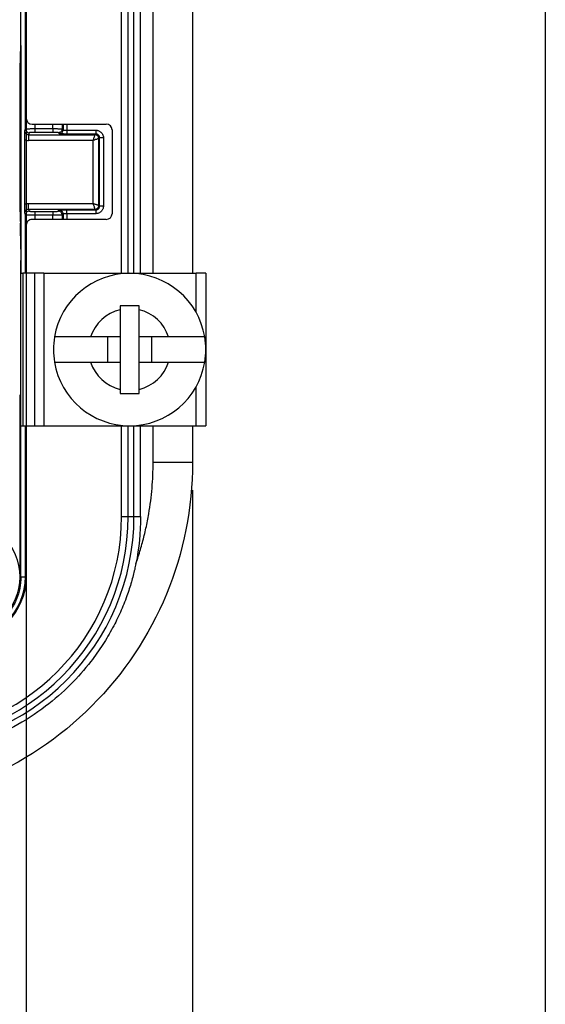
# Model space of a CAD drawing. Extents: x 3 to 428, y 3 to 275.
# Tile 39 of 42: x 404 to 428, y 98 to 144. Entities that reach past the tile are written whole.
import ezdxf

# ---------------------------------------------------------------- set-up
doc = ezdxf.new("R2010")
doc.units = 0
doc.linetypes.add('SLD-SOLID', pattern=[0])
doc.layers.get('0').update_dxf_attribs({"linetype": 'CONTINUOUS'})
doc.layers.add('BORDER', color=7, linetype='SLD-SOLID')
doc.layers.add('DIMENSION', color=7, linetype='SLD-SOLID')
doc.styles.add('SLDTEXTSTYLE1', font='Gothic.ttf', dxfattribs={"width": 0.913})
doc.dimstyles.new('SLDDIMSTYLE2', dxfattribs={"dimtxt": 3.175, "dimasz": 3.302, "dimexe": 0, "dimexo": 0.0625, "dimgap": 0.79375, "dimtad": 0, "dimtih": 1, "dimtoh": 1, "dimdec": 0, "dimlfac": 1.142857, "dimrnd": 1e-09, "dimzin": 12, "dimdsep": 46, "dimtxsty": 'SLDTEXTSTYLE1', "dimsah": 1, "dimcen": 0.09, "dimadec": 0, "dimazin": 0, "dimtfac": 1, "dimtdec": 0, "dimtofl": 0, "dimtmove": 0, "dimatfit": 3, "dimfxl": 1, "dimtolj": 1, "dimtzin": 12, "dimarcsym": 0})

# ---------------------------------------------------------------- blocks, each defined once
blk = doc.blocks.new('_D_7')
at = {"layer": 'DIMENSION'}
for p, q in [((292.199, 170.543), (292.199, 93.039)), ((403.955, 170.543), (403.955, 93.039)), ((292.199, 96.214), (346.197, 96.214)), ((403.955, 96.214), (353.235, 96.214))]:
    blk.add_line(p, q, dxfattribs=at)
for points in [[(292.199, 96.214), (295.501, 95.706), (295.501, 96.722)], [(403.955, 96.214), (400.653, 96.722), (400.653, 95.706)]]:
    blk.add_solid(points, dxfattribs=at)
at = {"layer": 'DIMENSION', "insert": (346.197, 97.75), "char_height": 3.175, "attachment_point": 1, "style": 'SLDTEXTSTYLE1'}
blk.add_mtext('128', dxfattribs=at)
blk = doc.blocks.new('_D_9')
at = {"layer": 'DIMENSION'}
for p, q in [((403.955, 170.543), (403.955, 93.039)), ((411.593, 122.068), (411.593, 93.039)), ((403.955, 96.214), (411.593, 96.214)), ((411.593, 96.214), (418.624, 96.214))]:
    blk.add_line(p, q, dxfattribs=at)
for points in [[(403.955, 96.214), (407.257, 95.706), (407.257, 96.722)], [(411.593, 96.214), (408.291, 96.722), (408.291, 95.706)]]:
    blk.add_solid(points, dxfattribs=at)
at = {"layer": 'DIMENSION', "insert": (418.624, 97.75), "char_height": 3.175, "attachment_point": 1, "style": 'SLDTEXTSTYLE1'}
blk.add_mtext('9', dxfattribs=at)

msp = doc.modelspace()

# ---------------------------------------------------------------- linework, layer by layer
at = {"color": 7, "linetype": 'SLD-SOLID'}
for p, q in [((403.7084, 142.5697), (403.7084, 187.9656)), ((408.33, 132.0269), (408.33, 185.201)), ((409.205, 132.0269), (409.205, 185.201)), ((411.5934, 182.7156), (411.5934, 132.0269)), ((403.9169, 138.6578), (403.9169, 167.396)), ((403.955, 166.9131), (403.955, 139.1406)), ((403.6909, 142.4969), (403.6957, 142.4896)), ((403.6984, 142.5564), (403.7084, 142.5697)), ((403.6763, 134.8519), (403.6763, 141.6819)), ((403.7106, 141.6149), (403.7106, 132.0269)), ((404.2176, 138.8781), (407.63, 138.8781)), ((403.8861, 138.5654), (403.9169, 138.6578)), ((404.0919, 138.483), (404.0608, 138.3899)), ((404.0608, 138.3899), (404.0608, 138.1277)), ((404.0608, 138.3899), (407.1154, 138.3899)), ((404.3543, 138.6713), (405.1669, 138.6713)), ((405.1669, 138.4966), (404.3543, 138.4966)), ((405.1669, 138.6713), (405.1669, 138.4966)), ((405.472, 138.4406), (405.4291, 138.4835)), ((405.6038, 138.6583), (405.6468, 138.6153)), ((405.8216, 138.5979), (407.1487, 138.5979)), ((405.8216, 138.4297), (405.8216, 138.4232)), ((407.1487, 138.4232), (405.8216, 138.4232)), ((407.1154, 138.3899), (407.1487, 138.4232)), ((407.1487, 138.5979), (407.1487, 138.4232)), ((407.8925, 138.6156), (407.8925, 134.7656)), ((403.8816, 135.1976), (403.8816, 138.1662)), ((407.028, 138.1277), (404.0608, 138.1277)), ((407.028, 135.236), (407.028, 138.1277)), ((407.2901, 138.2151), (407.3234, 138.2484)), ((407.2901, 135.1486), (407.2901, 138.2151)), ((407.3234, 135.1153), (407.3234, 138.2484)), ((407.4982, 138.2484), (407.4982, 135.1153)), ((404.0608, 135.236), (407.028, 135.236)), ((403.9169, 134.706), (403.8861, 134.7983)), ((404.0608, 134.9739), (407.1154, 134.9739)), ((404.0608, 134.9739), (404.0919, 134.8807)), ((404.3543, 134.8672), (405.1669, 134.8672)), ((405.4291, 134.8802), (405.472, 134.9232)), ((405.6468, 134.7484), (405.6038, 134.7055)), ((405.8216, 134.9406), (407.1487, 134.9406)), ((405.8216, 134.7658), (405.8216, 134.9406)), ((407.1487, 134.7658), (405.8216, 134.7658)), ((407.1487, 134.9406), (407.1154, 134.9739)), ((407.1487, 134.9406), (407.1487, 134.7658)), ((407.2901, 135.1486), (407.3234, 135.1153)), ((407.4982, 135.1153), (407.3234, 135.1153)), ((403.7039, 133.1334), (403.6807, 134.3329)), ((407.63, 134.5031), (404.2176, 134.5031)), ((405.1669, 134.6924), (404.3543, 134.6924)), ((403.955, 134.2406), (403.955, 132.0269)), ((403.7084, 118.0881), (403.7084, 132.6143)), ((403.7084, 132.0269), (403.802, 132.0269)), ((403.802, 132.0269), (403.802, 125.0269)), ((404.327, 132.0269), (403.802, 132.0269)), ((404.327, 132.0269), (404.327, 125.0269)), ((404.7645, 132.0269), (404.327, 132.0269)), ((404.7645, 132.0269), (404.7645, 125.0269)), ((404.7645, 132.0269), (411.7645, 132.0269)), ((412.202, 132.0269), (411.7645, 132.0269)), ((412.202, 132.0269), (412.202, 125.0269)), ((408.2645, 130.5394), (408.2645, 130.3565)), ((408.2645, 130.3565), (408.2645, 129.1044)), ((409.1395, 130.3565), (409.1395, 130.5394)), ((409.1395, 129.1044), (409.1395, 130.3565)), ((408.2645, 129.1044), (406.9116, 129.1044)), ((407.7045, 127.9494), (407.7045, 129.1044)), ((408.2645, 129.1044), (408.2645, 127.9494)), ((410.4925, 129.1044), (409.1395, 129.1044)), ((409.1395, 127.9494), (409.1395, 129.1044)), ((409.6995, 129.1044), (409.6995, 127.9494)), ((406.9116, 127.9494), (408.2645, 127.9494)), ((408.2645, 127.9494), (408.2645, 126.6972)), ((409.1395, 126.6972), (409.1395, 127.9494)), ((409.1395, 127.9494), (410.4925, 127.9494)), ((408.2645, 126.6972), (408.2645, 126.5144)), ((409.1395, 126.5144), (409.1395, 126.6972)), ((403.7084, 125.0269), (403.802, 125.0269)), ((403.802, 125.0269), (404.327, 125.0269)), ((403.955, 125.0269), (403.955, 118.0881)), ((404.327, 125.0269), (404.7645, 125.0269)), ((404.7645, 125.0269), (411.7645, 125.0269)), ((408.33, 120.8528), (408.33, 125.0269)), ((409.205, 120.8528), (409.205, 125.0269)), ((411.5934, 125.0269), (411.5934, 123.3381)), ((411.7645, 125.0269), (412.202, 125.0269)), ((411.5934, 123.3381), (409.7821, 123.3381)), ((408.33, 120.8528), (408.6334, 120.8528)), ((408.6334, 120.8528), (408.9015, 120.8528)), ((408.9015, 120.8528), (409.205, 120.8528))]:
    msp.add_line(p, q, dxfattribs=at)
at = {"color": 8, "linetype": 'SLD-SOLID'}
for p, q in [((408.6334, 132.0269), (408.6334, 185.201)), ((408.9015, 132.0269), (408.9015, 185.201)), ((409.7821, 132.0269), (409.7821, 182.7156)), ((403.6957, 142.4896), (403.6904, 142.4896)), ((403.6763, 141.6149), (403.7106, 141.6149)), ((404.3543, 138.8781), (404.3543, 138.6713)), ((405.1669, 138.6713), (405.1669, 138.8781)), ((405.6038, 138.8781), (405.6038, 138.6583)), ((405.6468, 138.8781), (405.6468, 138.6153)), ((405.8216, 138.8781), (405.8216, 138.5979)), ((405.6468, 134.7484), (405.6468, 134.5031)), ((405.8216, 134.7658), (405.8216, 134.5031)), ((403.9169, 132.0269), (403.9169, 134.706)), ((404.3543, 134.6924), (404.3543, 134.5031)), ((405.1669, 134.5031), (405.1669, 134.6924)), ((405.6038, 134.7055), (405.6038, 134.5031)), ((411.7645, 130.2213), (411.7645, 132.0269)), ((411.7645, 125.0269), (411.7645, 126.8324)), ((403.6508, 126.4404), (403.6508, 118.2705)), ((403.9169, 118.0881), (403.9169, 125.0269)), ((408.6334, 120.8528), (408.6334, 125.0269)), ((408.9015, 120.8528), (408.9015, 125.0269)), ((409.7821, 123.3381), (409.7821, 125.0269)), ((403.6571, 118.0881), (403.7084, 118.0881)), ((403.7084, 118.0881), (403.9169, 118.0881)), ((403.955, 118.0881), (403.9169, 118.0881))]:
    msp.add_line(p, q, dxfattribs=at)
at = {"color": 7, "linetype": 'SLD-SOLID'}
msp.add_circle((401.0321, 118.0881), 2.625, dxfattribs=at)
for centre, radius, start, end in [((407.63, 138.6156), 0.2625, 0, 90), ((404.0919, 138.6581), 0.1751, 180.09612, 269.97277), ((405.4715, 138.6159), 0.1753, 270.1833, 359.8183), ((407.1148, 138.2146), 0.1753, 0.1817, 89.8167), ((404.0919, 134.7057), 0.1751, 90.02746, 179.90366), ((405.4285, 134.7049), 0.1753, 0.18331, 89.81722), ((407.63, 134.7656), 0.2625, 270, 0), ((408.702, 128.5269), 3.5, 9.49723, 170.50277), ((408.702, 128.5269), 1.8812, 103.44773, 162.12287), ((408.702, 128.5269), 1.8812, 17.87713, 76.55227), ((408.702, 128.5269), 3.5, 170.50277, 189.49723), ((408.702, 128.5269), 3.5, 350.50277, 9.49723), ((408.702, 128.5269), 3.5, 189.49723, 350.50277), ((408.702, 128.5269), 1.8812, 197.87713, 256.55227), ((408.702, 128.5269), 1.8812, 283.44773, 342.12287), ((398.2675, 120.8528), 10.6341, 270, 0), ((398.2675, 120.8528), 10.3659, 270, 0), ((398.2675, 120.8528), 10.0625, 270, 0), ((401.0321, 118.0881), 2.9229, 270, 0), ((401.0321, 118.0881), 2.8848, 270, 0)]:
    msp.add_arc(centre, radius, start, end, dxfattribs=at)
for centre, major_axis, ratio, start_param, end_param in [((403.6992, 141.6819), (0, 0.875), 0.0261859, 0.0349066, 1.5707963), ((404.2176, 139.1406), (-0.2626, 0), 0.9996573, 0, 1.5707963), ((403.6992, 134.8519), (0, 0.875), 0.0261859, 1.5707963, 2.2058231), ((404.2176, 134.2406), (0.2626, 0), 0.9996573, 1.5707963, 3.1415927)]:
    msp.add_ellipse(centre, major_axis=major_axis, ratio=ratio, start_param=start_param, end_param=end_param, dxfattribs=at)
for points, knots in [([(403.6957, 142.4896), (403.6963, 142.4879), (403.6974, 142.4846), (403.699, 142.4686), (403.7005, 142.4443), (403.7022, 142.4033), (403.7042, 142.3334), (403.7063, 142.2282), (403.7081, 142.1076), (403.7095, 141.9664), (403.7104, 141.8007), (403.7105, 141.6784), (403.7106, 141.6149)], [0, 0, 0, 0, 0.0717122, 0.140268, 0.2063785, 0.2708362, 0.3807413, 0.5001923, 0.6193283, 0.7295399, 0.8597108, 1, 1, 1, 1]), ([(403.8816, 138.1662), (403.8816, 138.1842), (403.8817, 138.2205), (403.8819, 138.2744), (403.8823, 138.3274), (403.8828, 138.3786), (403.8835, 138.4283), (403.8846, 138.4927), (403.8855, 138.5361), (403.8861, 138.5654)], [0, 0, 0, 0, 0.1098026, 0.2212223, 0.3369398, 0.4593537, 0.5832844, 0.7188621, 1, 1, 1, 1]), ([(404.0608, 138.3899), (404.015, 138.3898), (403.9695, 138.4087), (403.9048, 138.4737), (403.8861, 138.5195), (403.8861, 138.5654)], [0, 0, 0, 0, 0.5, 0.5, 1, 1, 1, 1]), ([(403.9169, 138.6578), (403.9182, 138.6585), (403.9207, 138.6598), (403.9359, 138.6618), (403.958, 138.6636), (403.9867, 138.6653), (404.0206, 138.6667), (404.0585, 138.668), (404.0992, 138.669), (404.1418, 138.6698), (404.1854, 138.6704), (404.2289, 138.6709), (404.2719, 138.6711), (404.3136, 138.6713), (404.341, 138.6713), (404.3543, 138.6713)], [0, 0, 0, 0, 0.0948562, 0.1867216, 0.2756018, 0.3614998, 0.4444169, 0.5243524, 0.6013006, 0.6752569, 0.7462148, 0.8141726, 0.8791243, 0.9410697, 1, 1, 1, 1]), ([(404.3543, 138.4966), (404.3398, 138.4965), (404.311, 138.4964), (404.269, 138.4959), (404.2256, 138.4949), (404.1823, 138.4933), (404.138, 138.4908), (404.1005, 138.4874), (404.0948, 138.4845), (404.0919, 138.483)], [0, 0, 0, 0, 0.1070832, 0.2120342, 0.3175747, 0.4540387, 0.594293, 0.7952494, 1, 1, 1, 1]), ([(404.3543, 138.6713), (404.3543, 138.6307), (404.3543, 138.584), (404.3543, 138.5167), (404.3543, 138.4986), (404.3543, 138.4966)], [0, 0, 0, 0, 0.5, 0.5, 1, 1, 1, 1]), ([(405.1669, 138.6713), (405.1861, 138.6713), (405.2256, 138.6713), (405.286, 138.6709), (405.3478, 138.6703), (405.4092, 138.6693), (405.4674, 138.6679), (405.5198, 138.666), (405.5626, 138.6637), (405.5939, 138.6611), (405.6005, 138.6592), (405.6038, 138.6583)], [0, 0, 0, 0, 0.086328, 0.1788413, 0.277543, 0.3824378, 0.493531, 0.6108308, 0.734343, 0.8640671, 1, 1, 1, 1]), ([(405.4291, 138.4835), (405.4275, 138.4843), (405.4244, 138.4858), (405.4109, 138.488), (405.3901, 138.4902), (405.3597, 138.4923), (405.3128, 138.4944), (405.248, 138.4962), (405.1941, 138.4964), (405.1669, 138.4966)], [0, 0, 0, 0, 0.1115487, 0.2205695, 0.3299733, 0.4613328, 0.595838, 0.7960949, 1, 1, 1, 1]), ([(405.6038, 138.6583), (405.6037, 138.6126), (405.5848, 138.5672), (405.5201, 138.5025), (405.4748, 138.4836), (405.4291, 138.4835)], [0, 0, 0, 0, 0.5, 0.5, 1, 1, 1, 1]), ([(405.6468, 138.6153), (405.6484, 138.6139), (405.6515, 138.6112), (405.6668, 138.6077), (405.6876, 138.6047), (405.7125, 138.6023), (405.7396, 138.6003), (405.7675, 138.599), (405.7949, 138.5981), (405.8129, 138.598), (405.8216, 138.5979)], [0, 0, 0, 0, 0.1526721, 0.2974162, 0.4342394, 0.5631512, 0.6841641, 0.7972946, 0.902564, 1, 1, 1, 1]), ([(405.8216, 138.4232), (405.7944, 138.4232), (405.7617, 138.4233), (405.7314, 138.4239), (405.7263, 138.424)], [0, 0, 0, 0, 0.8296623, 1, 1, 1, 1]), ([(407.028, 138.1277), (407.0334, 138.1439), (407.0439, 138.175), (407.0583, 138.2185), (407.0707, 138.256), (407.0812, 138.2875), (407.0953, 138.3297), (407.1102, 138.3749), (407.1137, 138.385), (407.1154, 138.3899)], [0, 0, 0, 0, 0.1253132, 0.2406656, 0.3460799, 0.4415879, 0.5272343, 0.772024, 1, 1, 1, 1]), ([(407.1487, 138.5979), (407.1674, 138.5971), (407.2044, 138.5953), (407.2583, 138.582), (407.3093, 138.5606), (407.3621, 138.5279), (407.4137, 138.4809), (407.4592, 138.4153), (407.4917, 138.3366), (407.496, 138.2782), (407.4982, 138.2484)], [0, 0, 0, 0, 0.1025042, 0.2022952, 0.3019065, 0.4038847, 0.5409629, 0.6808873, 0.8377091, 1, 1, 1, 1]), ([(407.3234, 138.2484), (407.3226, 138.2615), (407.321, 138.2878), (407.3075, 138.3251), (407.2866, 138.3586), (407.2587, 138.3865), (407.2252, 138.4073), (407.1879, 138.4207), (407.1618, 138.4224), (407.1487, 138.4232)], [0, 0, 0, 0, 0.1433385, 0.2863045, 0.4290248, 0.5716268, 0.7142383, 0.8569869, 1, 1, 1, 1]), ([(407.2901, 138.2151), (407.2885, 138.2146), (407.2853, 138.2135), (407.2699, 138.2083), (407.2465, 138.2005), (407.2057, 138.187), (407.1344, 138.1632), (407.0661, 138.1404), (407.028, 138.1277)], [0, 0, 0, 0, 0.1128442, 0.2294237, 0.3500951, 0.4751796, 0.7069605, 1, 1, 1, 1]), ([(407.4982, 138.2484), (407.4539, 138.2484), (407.4098, 138.2484), (407.3456, 138.2484), (407.3257, 138.2484), (407.3234, 138.2484)], [0, 0, 0, 0, 0.5, 0.5, 1, 1, 1, 1]), ([(403.8816, 135.1976), (403.9007, 135.2052), (403.9388, 135.2203), (403.9993, 135.2333), (404.0402, 135.2351), (404.0608, 135.236)], [0, 0, 0, 0, 0.3340292, 0.6651878, 1, 1, 1, 1]), ([(403.8861, 134.7983), (403.8855, 134.8275), (403.8846, 134.8705), (403.8835, 134.9346), (403.8827, 134.9991), (403.8818, 135.0852), (403.8817, 135.1609), (403.8816, 135.1976)], [0, 0, 0, 0, 0.280298, 0.413074, 0.5397198, 0.777308, 1, 1, 1, 1]), ([(404.0608, 134.9739), (404.0608, 134.977), (404.0608, 135.0047), (404.0608, 135.106), (404.0608, 135.1758), (404.0608, 135.236)], [0, 0, 0, 0, 0.5, 0.5, 1, 1, 1, 1]), ([(407.028, 135.236), (407.0422, 135.2311), (407.0699, 135.2215), (407.1097, 135.2084), (407.1457, 135.1966), (407.1774, 135.1861), (407.2049, 135.1771), (407.2405, 135.1652), (407.2776, 135.1529), (407.286, 135.15), (407.2901, 135.1486)], [0, 0, 0, 0, 0.1103051, 0.2150315, 0.3142077, 0.4078677, 0.4960519, 0.5788093, 0.7948289, 1, 1, 1, 1]), ([(407.1154, 134.9739), (407.1149, 134.9752), (407.114, 134.978), (407.1097, 134.9906), (407.1034, 135.0097), (407.0909, 135.0472), (407.0669, 135.1204), (407.0417, 135.1953), (407.028, 135.236)], [0, 0, 0, 0, 0.1017907, 0.2061625, 0.3133791, 0.4236837, 0.6869314, 1, 1, 1, 1]), ([(403.8861, 134.7983), (403.8861, 134.8443), (403.9049, 134.8901), (403.9695, 134.9551), (404.0151, 134.9739), (404.0608, 134.9739)], [0, 0, 0, 0, 0.5, 0.5, 1, 1, 1, 1]), ([(404.0919, 134.8807), (404.093, 134.8799), (404.0952, 134.8783), (404.1077, 134.8761), (404.128, 134.8738), (404.1583, 134.8716), (404.2057, 134.8694), (404.2716, 134.8676), (404.3266, 134.8673), (404.3543, 134.8672)], [0, 0, 0, 0, 0.1117817, 0.2209609, 0.3306051, 0.4620592, 0.5966647, 0.7965061, 1, 1, 1, 1]), ([(404.3543, 134.8672), (404.3543, 134.8649), (404.3543, 134.845), (404.3543, 134.7808), (404.3543, 134.7367), (404.3543, 134.6924)], [0, 0, 0, 0, 0.5, 0.5, 1, 1, 1, 1]), ([(405.1669, 134.8672), (405.1811, 134.8672), (405.2092, 134.8673), (405.2502, 134.8679), (405.2927, 134.8688), (405.3354, 134.8703), (405.3796, 134.8727), (405.4179, 134.876), (405.4253, 134.8788), (405.4291, 134.8802)], [0, 0, 0, 0, 0.1068757, 0.2116776, 0.3169898, 0.4532939, 0.5933542, 0.7947825, 1, 1, 1, 1]), ([(405.1669, 134.8672), (405.1669, 134.8649), (405.1669, 134.845), (405.1669, 134.7808), (405.1669, 134.7367), (405.1669, 134.6924)], [0, 0, 0, 0, 0.5, 0.5, 1, 1, 1, 1]), ([(405.6468, 134.7484), (405.6467, 134.7941), (405.6278, 134.8395), (405.5631, 134.9042), (405.5177, 134.9231), (405.472, 134.9232)], [0, 0, 0, 0, 0.5, 0.5, 1, 1, 1, 1]), ([(405.8216, 134.7658), (405.8099, 134.7657), (405.7853, 134.7655), (405.7482, 134.7639), (405.7115, 134.7615), (405.6792, 134.7581), (405.6542, 134.7537), (405.6493, 134.7502), (405.6468, 134.7484)], [0, 0, 0, 0, 0.1316113, 0.2771929, 0.4367957, 0.6104526, 0.7981839, 1, 1, 1, 1]), ([(405.7074, 134.9395), (405.71, 134.9396), (405.7446, 134.9405), (405.7846, 134.9405), (405.8216, 134.9406)], [0, 0, 0, 0, 0.0752937, 1, 1, 1, 1]), ([(407.1154, 134.9739), (407.163, 134.974), (407.2118, 134.9965), (407.2578, 135.0454), (407.2688, 135.0627), (407.2851, 135.1022), (407.29, 135.125), (407.2901, 135.1486)], [0, 0, 0, 0, 0.5, 0.5, 0.75, 0.75, 1, 1, 1, 1]), ([(407.1487, 134.9406), (407.1618, 134.9414), (407.188, 134.943), (407.2254, 134.9565), (407.2588, 134.9774), (407.2867, 135.0053), (407.3075, 135.0388), (407.321, 135.0761), (407.3226, 135.1022), (407.3234, 135.1153)], [0, 0, 0, 0, 0.1433385, 0.2863045, 0.4290248, 0.5716268, 0.7142383, 0.8569869, 1, 1, 1, 1]), ([(407.4982, 135.1153), (407.4973, 135.0966), (407.4956, 135.0596), (407.4822, 135.0057), (407.4609, 134.9547), (407.4281, 134.9019), (407.3811, 134.8502), (407.3156, 134.8048), (407.2369, 134.7723), (407.1784, 134.768), (407.1487, 134.7658)], [0, 0, 0, 0, 0.1025042, 0.2022952, 0.3019065, 0.4038847, 0.5409629, 0.6808873, 0.8377091, 1, 1, 1, 1]), ([(404.3543, 134.6924), (404.3351, 134.6924), (404.2952, 134.6925), (404.2342, 134.6928), (404.1715, 134.6934), (404.1092, 134.6945), (404.05, 134.696), (403.9971, 134.6979), (403.9544, 134.7003), (403.9242, 134.703), (403.9194, 134.705), (403.9169, 134.706)], [0, 0, 0, 0, 0.0848603, 0.1762729, 0.2742408, 0.3787684, 0.4898612, 0.6075275, 0.7317736, 0.8625989, 1, 1, 1, 1]), ([(405.6038, 134.7055), (405.6019, 134.7048), (405.5981, 134.7035), (405.5818, 134.7016), (405.559, 134.6999), (405.5302, 134.6983), (405.4965, 134.6969), (405.4591, 134.6957), (405.4189, 134.6947), (405.377, 134.6939), (405.3342, 134.6933), (405.2912, 134.6929), (405.2488, 134.6926), (405.2074, 134.6925), (405.1802, 134.6924), (405.1669, 134.6924)], [0, 0, 0, 0, 0.0938284, 0.1848373, 0.2730317, 0.3584146, 0.4409873, 0.5207493, 0.5976952, 0.6718212, 0.7431208, 0.8115927, 0.8772313, 0.9400364, 1, 1, 1, 1]), ([(403.7039, 133.1334), (403.7052, 133.0522), (403.7077, 132.8927), (403.7082, 132.706), (403.7084, 132.6143)], [0, 0, 0, 0, 0.5086957, 1, 1, 1, 1]), ([(409.1395, 130.5394), (408.9937, 130.5394), (408.702, 130.5394), (408.4104, 130.5394), (408.2645, 130.5394)], [0, 0, 0, 0, 0.4999963, 1, 1, 1, 1]), ([(406.9116, 129.1044), (406.6856, 129.1044), (406.2795, 129.1044), (405.7264, 129.1044), (405.4092, 129.1044), (405.25, 129.1044)], [0, 0, 0, 0, 0.3847348, 0.6912305, 1, 1, 1, 1]), ([(412.1541, 129.1044), (411.9486, 129.1044), (411.5351, 129.1044), (410.9683, 129.1044), (410.6118, 129.1044), (410.4925, 129.1044)], [0, 0, 0, 0, 0.3964602, 0.7978789, 1, 1, 1, 1]), ([(405.25, 127.9494), (405.4555, 127.9494), (405.869, 127.9494), (406.4358, 127.9494), (406.7922, 127.9494), (406.9116, 127.9494)], [0, 0, 0, 0, 0.396463, 0.7978789, 1, 1, 1, 1]), ([(410.4925, 127.9494), (410.7185, 127.9494), (411.1246, 127.9494), (411.6777, 127.9494), (411.9949, 127.9494), (412.1541, 127.9494)], [0, 0, 0, 0, 0.3847348, 0.6912305, 1, 1, 1, 1]), ([(408.2645, 126.5144), (408.4104, 126.5144), (408.702, 126.5144), (408.9937, 126.5144), (409.1395, 126.5144)], [0, 0, 0, 0, 0.5000037, 1, 1, 1, 1]), ([(408.9908, 118.699), (409.0274, 118.8057), (409.1004, 119.0188), (409.2002, 119.3416), (409.2927, 119.6665), (409.3772, 119.9936), (409.4538, 120.3228), (409.5227, 120.6542), (409.5988, 121.0706), (409.6738, 121.5725), (409.736, 122.16), (409.7749, 122.7487), (409.7797, 123.1416), (409.7821, 123.3381)], [0, 0, 0, 0, 0.0715129, 0.1429552, 0.2143684, 0.2857937, 0.3572727, 0.4288465, 0.5005563, 0.6258404, 0.7506938, 0.8753391, 1, 1, 1, 1]), ([(408.9908, 118.699), (408.9723, 118.6104), (408.934, 118.427), (408.865, 118.1449), (408.7835, 117.8469), (408.6876, 117.5338), (408.5285, 117.068), (408.2854, 116.4638), (407.9186, 115.7177), (407.4688, 114.9562), (406.8403, 114.0682), (405.9812, 113.0936), (404.8055, 112.0657), (403.6617, 111.3289), (402.6578, 110.836), (401.9998, 110.5705), (401.4182, 110.3772), (400.922, 110.2374), (400.5877, 110.1653), (400.4212, 110.1294)], [0, 0, 0, 0, 0.0211915, 0.0438337, 0.0679255, 0.0934659, 0.1204534, 0.1830817, 0.2456802, 0.3148356, 0.3897754, 0.4999312, 0.6179727, 0.7541435, 0.816791, 0.8794691, 0.9199849, 0.9601631, 1, 1, 1, 1]), ([(403.7084, 118.0881), (403.6984, 117.913), (403.6785, 117.5626), (403.5193, 117.0574), (403.272, 116.5917), (402.9366, 116.1836), (402.5286, 115.8482), (402.0629, 115.6009), (401.5576, 115.4418), (401.2073, 115.4218), (401.0321, 115.4119)], [0, 0, 0, 0, 0.125, 0.2500005, 0.3749999, 0.5000002, 0.625, 0.7499998, 0.875, 1, 1, 1, 1])]:
    msp.add_open_spline(points, degree=3, knots=knots, dxfattribs=at)
at = {"color": 8, "linetype": 'SLD-SOLID'}
for points, knots in [([(405.7263, 138.424), (405.7061, 138.4243), (405.6627, 138.425), (405.6032, 138.427), (405.5418, 138.4302), (405.4878, 138.4347), (405.4773, 138.4386), (405.472, 138.4406)], [0, 0, 0, 0, 0.1458355, 0.313002, 0.4845577, 0.7400785, 1, 1, 1, 1]), ([(405.8216, 138.5979), (405.8216, 138.5757), (405.8216, 138.5313), (405.8216, 138.4752), (405.8216, 138.4384), (405.8216, 138.4321), (405.8216, 138.4297)], [0, 0, 0, 0, 0.2786088, 0.5572188, 0.8358313, 1, 1, 1, 1]), ([(405.472, 134.9232), (405.4758, 134.9247), (405.4832, 134.9277), (405.5176, 134.9316), (405.5639, 134.9348), (405.6248, 134.9377), (405.6775, 134.9388), (405.7074, 134.9395)], [0, 0, 0, 0, 0.2087147, 0.4159647, 0.5885514, 0.7658094, 1, 1, 1, 1])]:
    msp.add_open_spline(points, degree=3, knots=knots, dxfattribs=at)
at = {"color": 7, "linetype": 'SLD-SOLID'}
for points in [[(403.8816, 138.1662), (403.9376, 138.1405), (403.9993, 138.1273), (404.0608, 138.1277)], [(411.5934, 123.3381), (411.5934, 121.2683), (410.7701, 117.1301), (407.2536, 111.8667), (401.9901, 108.3502), (397.8519, 107.5269), (395.7821, 107.5269)], [(409.205, 120.8528), (409.205, 120.1301), (409.1331, 119.4075), (408.9908, 118.699)]]:
    msp.add_open_spline(points, degree=3, dxfattribs=at)
at = {"layer": 'BORDER', "color": 7}
msp.add_line((427.8002, 275.203), (427.8002, 3.6084), dxfattribs=at)

# ---------------------------------------------------------------- dimensions: what is measured, and where the dimension line sits
at = {"layer": 'DIMENSION'}
for base, p1, p2, picture, middle in [((403.955, 96.2144), (292.1993, 171.8131), (403.955, 171.8131), '_D_7', (349.716, 96.2144)), ((411.5934, 96.2144), (403.955, 171.8131), (411.5934, 123.3381), '_D_9', (419.7969, 96.2144))]:
    dim = msp.add_linear_dim(base=base, p1=p1, p2=p2, dimstyle='SLDDIMSTYLE2', dxfattribs=at)
    dim.commit()
    dim.dimension.update_dxf_attribs({"geometry": picture, "text_midpoint": middle, "dimtype": 160})

doc.saveas('drawing.dxf')
